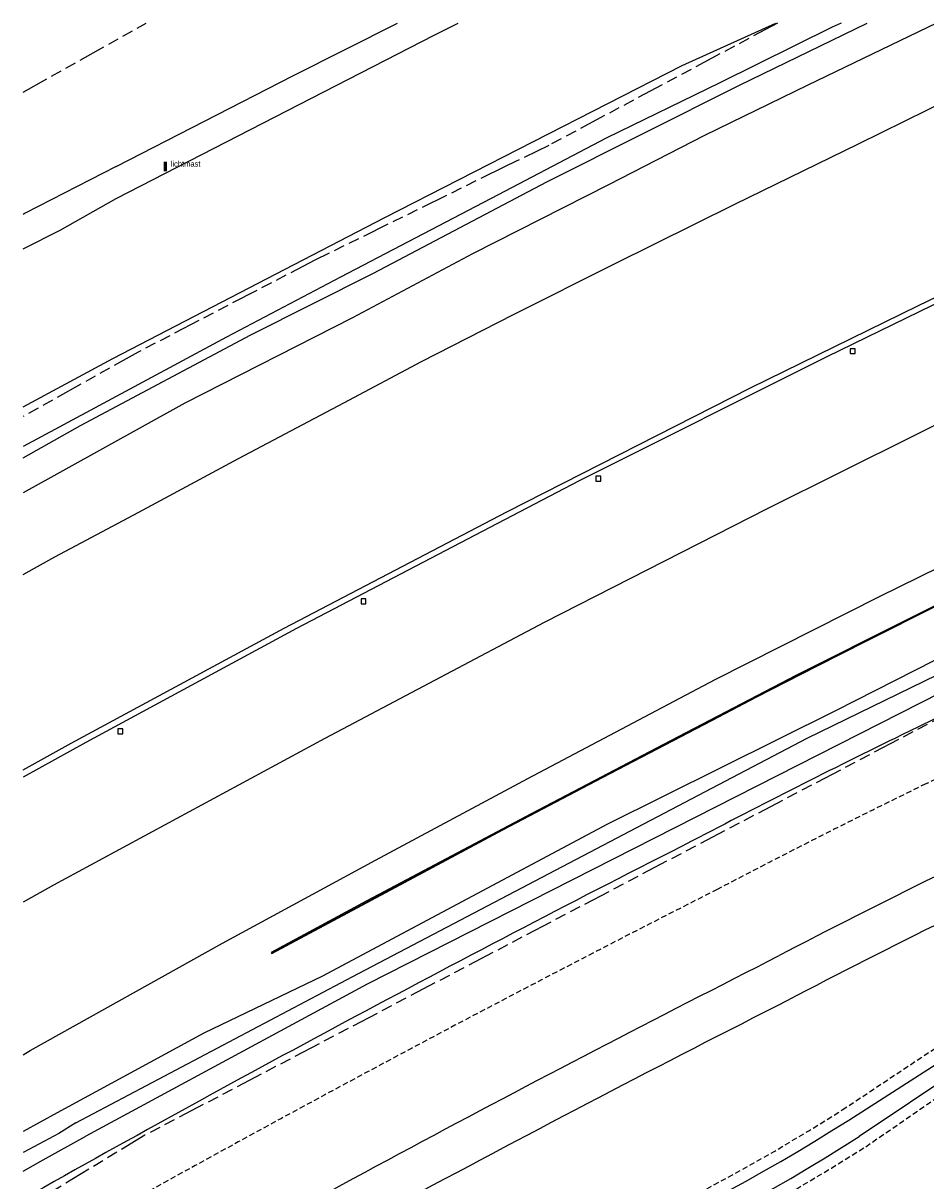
# Model space of a CAD drawing. Extents: x 168491 to 169507, y 481494 to 482503.
# Tile 43 of 108: x 168500 to 168583, y 482394 to 482500. Entities that reach past the tile are written whole.
import ezdxf

# ---------------------------------------------------------------- set-up
doc = ezdxf.new("R2010")
doc.units = 0
doc.header["$LTSCALE"] = 0.5
doc.linetypes.add('KAD', pattern=[12, 5, -1, 2, -1, 2, -1])
doc.linetypes.add('STIPPELFIJN', pattern=[1.5, 1, -0.5])
doc.layers.get('0').update_dxf_attribs({"linetype": 'CONTINUOUS'})
for name, color, linetype in [('G01', 3, 'KAD'), ('G_BTD', 3, 'CONTINUOUS'), ('G_OWG', 7, 'CONTINUOUS'), ('G_OWT', 7, 'CONTINUOUS'), ('G_PSHD', 1, 'CONTINUOUS'), ('G_WGD', 2, 'CONTINUOUS'), ('G_WTD', 4, 'CONTINUOUS'), ('LSHD', 7, 'CONTINUOUS'), ('PPAL', 7, 'CONTINUOUS'), ('Q23', 4, 'CONTINUOUS')]:
    doc.layers.add(name, color=color, linetype=linetype)

# ---------------------------------------------------------------- blocks, each defined once
blk = doc.blocks.new('PAAL')
at = {"linetype": 'ByBlock', "lineweight": -2}
h = blk.add_hatch(color=0, dxfattribs=at)
h.dxf.hatch_style = 1
h.paths.add_polyline_path([(0.15, 0.8), (-0.15, 0.8), (-0.15, -0.1), (0, -0.1, -0.414214), (-0.1, 0, -1), (0.1, 0, -0.414214), (0, -0.1), (0.15, -0.1)])
at = {"linetype": 'ByBlock', "lineweight": -2, "true_color": 0x681648}
h = blk.add_hatch(color=219, dxfattribs=at)
h.dxf.hatch_style = 1
h.paths.add_polyline_path([(-0.1, 0, 1), (0.1, 0, 1)])
at = {"color": 0, "linetype": 'ByBlock', "lineweight": -2}
blk.add_attdef('PAAL', (0.5, 0.35), '', height=0.5, dxfattribs=at)
blk = doc.blocks.new('Q23')
for p, q in [((0.22, 0.22), (-0.23, 0.22)), ((-0.23, 0.22), (-0.23, -0.23)), ((0.22, -0.23), (0.22, 0.22)), ((-0.23, -0.23), (0.22, -0.23))]:
    blk.add_line(p, q)

msp = doc.modelspace()

# ---------------------------------------------------------------- linework, layer by layer
at = {"layer": 'G01'}
for points in [[(168569.2007, 482500), (168548.204, 482488.789), (168545.158, 482487.314), (168544.216, 482486.858), (168526.757, 482478.27), (168510.538, 482469.841), (168500, 482463.9371)], [(168500, 482493.6624), (168511.2885, 482500)], [(168649.746, 482467.919), (168645.193, 482465.805), (168620.924, 482455.224), (168612.146, 482451.059), (168511.171, 482398.06), (168500, 482391.2937)]]:
    msp.add_lwpolyline(points, dxfattribs=at)
at = {"layer": 'G_BTD', "linetype": 'STIPPELFIJN', "lineweight": -3, "transparency": 33554687}
for points in [[(168615.494, 482445.929, 0.00414546), (168582.794, 482430.267)], [(168582.794, 482430.267, 0.00738236), (168563.656, 482420.59)], [(168563.656, 482420.59, 0.01137971), (168500, 482386.479, 0.01137971)], [(168522.037, 482378.025, 0.08504065), (168575.128, 482400.382)], [(168522.962, 482374.134, 0.08502456), (168577.282, 482397.011)]]:
    msp.add_lwpolyline(points, format="xyb", dxfattribs=at)
for points in [[(168575.128, 482400.382), (168599.939, 482416.852), (168615.557, 482427.35)], [(168577.282, 482397.011), (168596.907, 482410.55), (168613.651, 482421.721), (168613.963, 482422.893)]]:
    msp.add_lwpolyline(points, dxfattribs=at)
at = {"layer": 'G_OWG', "linetype": 'Continuous', "lineweight": 25, "transparency": 33554687}
for points in [[(168583.7683, 482500), (168571.983, 482494.326), (168562.491, 482489.715), (168553.693, 482485.167), (168541.225, 482478.847), (168530.222, 482472.983), (168514.839, 482465.17), (168500, 482456.9481)], [(168658.013, 482476.732), (168639, 482468.072), (168618.497, 482458.548), (168598.013, 482448.898), (168574.496, 482436.978), (168553.524, 482426.551), (168527.464, 482412.65), (168516.579, 482407.412), (168503.134, 482400.102), (168500, 482398.419)]]:
    msp.add_lwpolyline(points, dxfattribs=at)
at = {"layer": 'G_OWT', "linetype": 'Continuous', "lineweight": 25, "transparency": 33554687}
msp.add_lwpolyline([(168500, 482464.8317), (168508.214, 482469.261), (168533.186, 482482.186), (168560.437, 482496.105), (168569.0413, 482500)], dxfattribs=at)
for points in [[(168678.025, 482479.502, 0.01220885), (168580.603, 482434.762)], [(168580.603, 482434.762, 0.00738532), (168561.365, 482425.034)], [(168561.365, 482425.034, 0.01093433), (168500, 482392.2205, 0.01093433)], [(168556.854, 482377.622, 0.01661239), (168623.526, 482407.763)]]:
    msp.add_lwpolyline(points, format="xyb", dxfattribs=at)
at = {"layer": 'G_PSHD', "linetype": 'Continuous', "lineweight": 25, "transparency": 33554687}
msp.add_lwpolyline([(168590.87, 482450.223), (168570.935, 482440.233), (168559.365, 482434.23), (168546.581, 482427.538), (168531.53, 482419.538), (168522.752, 482414.804), (168522.814, 482414.71), (168533.252, 482420.323), (168543.983, 482426.043), (168553.123, 482430.84), (168563.155, 482436.086), (168567.291, 482438.262), (168572.793, 482441.053), (168577.389, 482443.367), (168583.817, 482446.606)], dxfattribs=at)
at = {"layer": 'G_WGD', "linetype": 'Continuous', "lineweight": 25, "transparency": 33554687}
for points in [[(168500, 482449.4683), (168502.92, 482451.078), (168510.61, 482455.185), (168519.749, 482460.109), (168529.415, 482465.198), (168536.525, 482468.999), (168544.963, 482473.296), (168554.243, 482477.942), (168565.269, 482483.42), (168576.608, 482488.936), (168582.95, 482492.052), (168591.493, 482496.254), (168599.1975, 482500)], [(168500, 482405.4434), (168500.658, 482405.815), (168518.271, 482415.657), (168532.308, 482423.282), (168546.277, 482430.775), (168563.483, 482439.84), (168578.557, 482447.448), (168599.006, 482457.503), (168612.09, 482463.831), (168624.229, 482469.436), (168644.392, 482478.96), (168658.533, 482485.221), (168674.355, 482492.245), (168692.5232, 482500)], [(168662.5139, 482500), (168648.812, 482493.929), (168633.946, 482487.104), (168615.532, 482478.561), (168595.251, 482468.918), (168568.232, 482455.481), (168547.8, 482445.058), (168527.658, 482434.433), (168502.783, 482420.973), (168500, 482419.415)], [(168638.1219, 482500), (168620.641, 482491.949), (168594.289, 482479.428), (168573.698, 482469.425), (168551.007, 482458.038), (168525.084, 482444.513), (168505.751, 482434.053), (168500, 482430.8731)], [(168508.523, 482483.93), (168537.709, 482498.888), (168539.8956, 482500)], [(168508.542, 482486.862), (168524.734, 482495.182), (168534.3339, 482500)], [(168508.542, 482486.862), (168500.198, 482482.569), (168500, 482482.4581)], [(168500, 482479.3103), (168503.383, 482481.021), (168508.523, 482483.93)], [(168613.963, 482422.893), (168576.689, 482397.938)], [(168575.72, 482399.455), (168588.265, 482407.468)]]:
    msp.add_lwpolyline(points, dxfattribs=at)
at = {"layer": 'G_WGD', "lineweight": -3, "transparency": 33554687}
msp.add_lwpolyline([(168500, 482431.5613), (168504.419, 482434.006), (168523.93, 482444.55), (168544.372, 482455.192), (168566.707, 482466.57), (168582.132, 482474.127), (168597.772, 482481.673), (168613.155, 482489.035), (168626.538, 482495.263), (168636.9337, 482500)], dxfattribs=at)
at = {"layer": 'G_WGD', "linetype": 'Continuous', "lineweight": 25, "transparency": 33554687}
for points in [[(168596.549, 482427.972, 0.011282), (168567.322, 482413.479)], [(168598.245, 482424.349, 0.01132146), (168569.155, 482409.924)], [(168567.322, 482413.479, 0.01211257), (168500, 482377.2813, 0.01211257)], [(168569.155, 482409.924, 0.01247571), (168500, 482372.6765, 0.01247571)], [(168522.291, 482376.955, 0.08505704), (168575.72, 482399.455)], [(168522.708, 482375.204, 0.08502945), (168576.689, 482397.938)]]:
    msp.add_lwpolyline(points, format="xyb", dxfattribs=at)
at = {"layer": 'G_WTD', "linetype": 'Continuous', "lineweight": 25, "transparency": 33554687}
for points in [[(168500, 482460.1523), (168505.274, 482463.125), (168520.88, 482471.426), (168532.148, 482477.084), (168548.03, 482485.464), (168565.689, 482494.319), (168577.4092, 482500)], [(168575.0243, 482500), (168574.204, 482499.62), (168563.893, 482494.544), (168553.472, 482489.463), (168543.556, 482484.268), (168529.102, 482476.717), (168518.653, 482471.213), (168503.302, 482462.968), (168500, 482461.1931)], [(168571.914, 482434.454), (168635.15, 482465.247)], [(168595.447, 482444.371), (168531.542, 482411.914)], [(168530.773, 482412.898), (168571.914, 482434.454)], [(168504.837, 482399.207), (168530.773, 482412.898)], [(168531.542, 482411.914), (168505.75, 482397.962)], [(168504.837, 482399.207), (168503.268, 482398.232), (168500.074, 482396.517), (168500, 482396.4807)], [(168500, 482394.7544), (168501.851, 482395.811), (168505.75, 482397.962)]]:
    msp.add_lwpolyline(points, dxfattribs=at)
at = {"layer": 'LSHD', "linetype": 'Continuous', "lineweight": 13, "transparency": 33554687}
msp.add_lwpolyline([(168522.832, 482414.797), (168538.586, 482423.242), (168550.996, 482429.789), (168568.739, 482439.055), (168588.442, 482448.957), (168609.961, 482459.395), (168626.177, 482467.09), (168646.255, 482476.359), (168666.332, 482485.41), (168684.623, 482493.352), (168700.324, 482500)], dxfattribs=at)

# ---------------------------------------------------------------- block references
at = {"layer": 'PPAL', "linetype": 'Continuous', "lineweight": 13, "transparency": 33554687}
msp.add_blockref('PAAL', (168513.037, 482486.504), dxfattribs=at).add_auto_attribs({'PAAL': 'lichtmast'})
at = {"layer": 'Q23'}
for p in [(168576.078, 482469.936), (168552.749, 482458.24), (168531.218, 482447.004), (168508.916, 482435.085)]:
    msp.add_blockref('Q23', p, dxfattribs=at)

doc.saveas('drawing.dxf')
